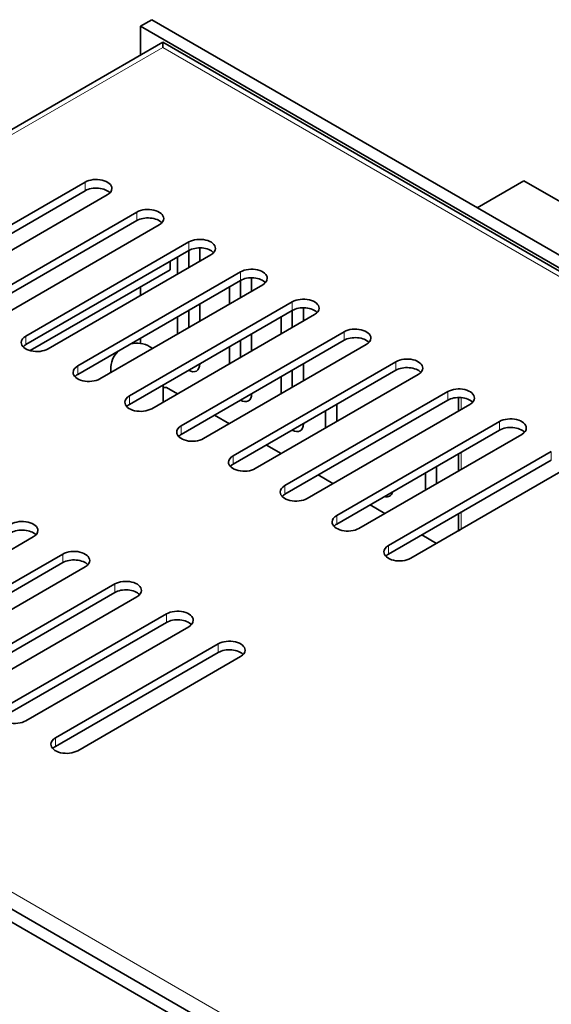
# Model space of a CAD drawing. Extents: x -249 to 1342, y -192 to 297.
# Tile 52 of 59: x 359 to 371, y 221 to 245. Entities that reach past the tile are written whole.
import ezdxf

# ---------------------------------------------------------------- set-up
doc = ezdxf.new("R2010")
doc.units = 0

msp = doc.modelspace()

# ---------------------------------------------------------------- linework, layer by layer
at = {"color": 7, "lineweight": 35, "ltscale": 0.007655}
for p, q in [((361.416962, 244.652069), (361.682129, 244.805161)), ((362.035706, 236.027817), (362.300873, 235.874725))]:
    msp.add_line(p, q, dxfattribs=at)
at = {"color": 7, "lineweight": 35}
for p, q in [((361.682129, 244.805161), (399.689117, 222.861816)), ((399.158813, 222.861816), (361.416962, 244.652069)), ((342.30368, 232.927338), (361.947296, 244.268585)), ((361.947296, 244.268585), (399.003479, 222.874191)), ((341.617981, 233.221115), (379.359802, 211.430862)), ((379.359802, 211.12468), (341.352814, 233.068024))]:
    msp.add_line(p, q, dxfattribs=at)
at = {"color": 7, "lineweight": 35, "ltscale": 0.017242}
msp.add_line((361.416962, 244.652069), (361.416962, 243.962402), dxfattribs=at)
at = {"color": 7, "lineweight": 35, "ltscale": 0.003171}
msp.add_line((361.947296, 244.268585), (361.947296, 244.141754), dxfattribs=at)
at = {"color": 7, "lineweight": 13}
for p, q in [((361.947296, 244.141754), (342.67865, 233.016983)), ((398.628479, 222.963867), (361.947296, 244.141754)), ((342.67865, 233.016983), (379.359802, 211.839111))]:
    msp.add_line(p, q, dxfattribs=at)
at = {"color": 7, "lineweight": 35, "ltscale": 0.03218}
msp.add_line((370.575043, 240.958008), (369.460297, 240.314407), dxfattribs=at)
at = {"color": 7, "lineweight": 35, "ltscale": 0.110482}
msp.add_line((374.402252, 238.748367), (370.575043, 240.958008), dxfattribs=at)
at = {"color": 7, "lineweight": 35, "ltscale": 0.112269}
for p, q in [((356.202057, 238.681427), (360.091156, 240.926804)), ((357.439484, 237.966995), (361.328583, 240.212372)), ((363.626678, 234.394821), (367.515778, 236.640198)), ((368.046112, 236.334015), (364.157013, 234.088638)), ((371.228088, 234.29277), (367.338989, 232.047394)), ((363.803467, 229.597916), (359.914368, 227.352539))]:
    msp.add_line(p, q, dxfattribs=at)
at = {"color": 7, "lineweight": 35, "ltscale": 0.112268}
for p, q in [((360.091156, 240.722672), (356.202057, 238.47731)), ((360.62149, 240.620605), (356.732391, 238.375244)), ((361.328583, 240.00824), (357.439484, 237.762878)), ((361.858917, 239.906174), (357.969818, 237.660812)), ((358.676941, 237.252563), (362.56601, 239.497925)), ((362.56601, 239.293808), (358.676941, 237.048447)), ((363.096344, 239.191742), (359.207275, 236.946381)), ((359.914368, 236.538132), (363.803467, 238.783493)), ((363.803467, 238.579376), (359.914368, 236.334015)), ((364.333801, 238.47731), (360.444702, 236.231949)), ((361.151794, 235.8237), (365.040894, 238.069061)), ((365.040894, 237.864929), (361.151794, 235.619568)), ((365.571228, 237.762878), (361.682129, 235.517517)), ((362.389252, 235.109268), (366.27832, 237.35463)), ((366.27832, 237.150513), (362.389252, 234.905136)), ((366.808655, 237.048447), (362.919586, 234.80307)), ((367.515778, 236.436066), (363.626678, 234.190704)), ((364.864105, 233.680389), (368.753204, 235.925751)), ((368.753204, 235.721634), (364.864105, 233.476273)), ((369.283539, 235.619568), (365.39444, 233.374207)), ((366.101563, 232.965958), (369.990631, 235.211319)), ((369.990631, 235.007202), (366.101563, 232.761841)), ((370.520966, 234.905136), (366.631897, 232.659775)), ((367.338989, 232.251526), (371.228088, 234.496887)), ((371.758423, 234.190704), (367.869324, 231.945343)), ((358.853699, 232.455643), (354.96463, 230.210281)), ((355.671722, 229.802032), (359.560822, 232.047394)), ((359.560822, 231.843277), (355.671722, 229.597916)), ((360.091156, 231.741211), (356.202057, 229.49585)), ((356.90918, 229.087601), (360.798248, 231.332962)), ((360.798248, 231.128845), (356.90918, 228.883484)), ((361.328583, 231.026779), (357.439484, 228.781418)), ((358.146606, 228.373169), (362.035706, 230.61853)), ((362.035706, 230.414398), (358.146606, 228.169037)), ((362.56601, 230.312347), (358.676941, 228.066986)), ((359.384033, 227.658737), (363.273132, 229.904099)), ((363.273132, 229.699966), (359.384033, 227.454605))]:
    msp.add_line(p, q, dxfattribs=at)
at = {"color": 7, "lineweight": 13, "ltscale": 0.005103}
for p, q in [((360.091156, 240.722672), (360.091156, 240.926804)), ((361.328583, 240.00824), (361.328583, 240.212372)), ((362.56601, 239.293808), (362.56601, 239.497925)), ((363.803467, 238.579376), (363.803467, 238.783493)), ((365.040894, 237.864929), (365.040894, 238.069061)), ((358.676941, 237.048447), (358.676941, 237.252563)), ((366.27832, 237.150513), (366.27832, 237.35463)), ((359.914368, 236.334015), (359.914368, 236.538132)), ((367.515778, 236.436066), (367.515778, 236.640198)), ((361.151794, 235.619568), (361.151794, 235.8237)), ((368.753204, 235.721634), (368.753204, 235.925751)), ((362.389252, 234.905136), (362.389252, 235.109268)), ((369.990631, 235.007202), (369.990631, 235.211319)), ((363.626678, 234.190704), (363.626678, 234.394821)), ((371.228088, 234.29277), (371.228088, 234.496887)), ((364.864105, 233.476273), (364.864105, 233.680389)), ((366.101563, 232.761841), (366.101563, 232.965958)), ((359.560822, 231.843277), (359.560822, 232.047394)), ((367.338989, 232.047394), (367.338989, 232.251526)), ((360.798248, 231.128845), (360.798248, 231.332962)), ((362.035706, 230.414398), (362.035706, 230.61853)), ((363.273132, 229.699966), (363.273132, 229.904099)), ((359.384033, 227.454605), (359.384033, 227.658737))]:
    msp.add_line(p, q, dxfattribs=at)
at = {"color": 7, "lineweight": 35, "ltscale": 0.007964}
for p, q in [((362.831177, 239.357208), (362.831177, 239.038651)), ((364.068634, 238.642776), (364.068634, 238.324219)), ((365.306061, 237.928345), (365.306061, 237.609772))]:
    msp.add_line(p, q, dxfattribs=at)
at = {"color": 7, "lineweight": 35, "ltscale": 0.010207}
for p, q in [((362.300842, 238.732452), (362.300842, 239.140717)), ((369.012817, 234.442657), (369.012817, 234.034393)), ((365.659607, 233.935547), (366.013184, 233.731415))]:
    msp.add_line(p, q, dxfattribs=at)
at = {"color": 7, "lineweight": 35, "ltscale": 0.010206}
for p, q in [((362.56601, 238.885559), (362.56601, 239.293793)), ((363.5383, 238.018021), (363.5383, 238.42627)), ((363.803467, 238.171112), (363.803467, 238.579361)), ((362.831177, 238.018021), (362.831177, 237.609772)), ((362.300842, 237.303589), (362.300842, 237.711838)), ((362.56601, 237.45668), (362.56601, 237.864929)), ((364.775726, 237.303589), (364.775726, 237.711838)), ((365.040894, 237.45668), (365.040894, 237.864929)), ((364.068634, 237.303589), (364.068634, 236.89534)), ((363.5383, 236.589157), (363.5383, 236.997406)), ((363.803467, 236.742249), (363.803467, 237.150497)), ((365.306061, 236.589157), (365.306061, 236.180908)), ((364.775726, 235.874725), (364.775726, 236.282959)), ((365.040894, 236.027817), (365.040894, 236.436066)), ((361.953583, 236.082474), (361.953583, 235.674225)), ((366.101563, 235.619568), (366.101563, 235.211319)), ((363.184753, 235.36441), (363.5383, 235.160294)), ((365.836395, 235.058228), (365.836395, 235.466476)), ((364.42218, 234.649979), (364.775726, 234.445847)), ((368.488037, 234.139664), (368.488037, 233.731415)), ((368.22287, 233.578323), (368.22287, 233.986572)), ((366.897064, 233.2211), (367.25061, 233.016983)), ((369.012817, 233.013779), (369.012817, 232.605545)), ((368.134491, 232.506668), (368.488037, 232.302551))]:
    msp.add_line(p, q, dxfattribs=at)
at = {"color": 7, "lineweight": 35, "ltscale": 0.005103}
for p, q in [((362.124084, 238.834534), (362.124084, 239.038651)), ((361.416962, 238.42627), (361.416962, 238.222137))]:
    msp.add_line(p, q, dxfattribs=at)
at = {"color": 7, "lineweight": 35, "ltscale": 0.096521}
msp.add_line((362.124084, 238.834534), (358.780487, 236.904099), dxfattribs=at)
at = {"color": 7, "lineweight": 35, "ltscale": 0.003158}
msp.add_line((361.416962, 237.201523), (361.416962, 237.075195), dxfattribs=at)
at = {"color": 7, "lineweight": 35, "ltscale": 0.001877}
msp.add_line((360.703583, 236.456482), (360.703583, 236.381409), dxfattribs=at)
at = {"color": 7, "lineweight": 35, "ltscale": 0.002053}
msp.add_line((362.035706, 236.027817), (361.953583, 236.027817), dxfattribs=at)
at = {"color": 7, "lineweight": 35, "ltscale": 0.008044}
msp.add_line((369.012817, 235.785019), (369.012817, 235.463272), dxfattribs=at)
at = {"color": 7, "lineweight": 13, "ltscale": 0.007145}
msp.add_line((369.071411, 235.782867), (369.071411, 235.497086), dxfattribs=at)
at = {"color": 7, "lineweight": 13, "ltscale": 0.010206}
for p, q in [((369.071411, 234.476471), (369.071411, 234.068222)), ((369.071411, 233.047607), (369.071411, 232.639359))]:
    msp.add_line(p, q, dxfattribs=at)
at = {"color": 7, "lineweight": 35, "ltscale": 0.001691}
msp.add_line((369.071411, 232.639359), (369.012817, 232.605545), dxfattribs=at)
at = {"color": 7, "lineweight": 35}
for centre, radius, start, end in [((361.328583, 236.456482), 0.625, 59.999981, 104.073163), ((361.328491, 236.456406), 0.625123, 53.323645, 59.99546), ((361.328583, 236.456482), 0.624988, 136.038776, 180.000268)]:
    msp.add_arc(centre, radius, start, end, dxfattribs=at)
for centre, major_axis, start_param, end_param in [((360.356323, 240.773712), (-0.375, 0), 3.141592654, 5.497787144), ((360.356323, 240.56958), (0.375, 0), 0.491112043, 2.35619449), ((360.356323, 240.773712), (-0.375, 0), 2.35619449, 3.141592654), ((361.59375, 240.059265), (-0.375, 0), 3.141592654, 5.497787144), ((361.59375, 239.855148), (0.375, 0), 0.491112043, 2.35619449), ((361.59375, 240.059265), (-0.375, 0), 2.35619449, 3.141592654), ((362.831177, 239.344833), (-0.375, 0), 3.141592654, 5.497787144), ((362.831177, 239.140717), (0.375, 0), 0.491112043, 2.35619449), ((362.831177, 239.344833), (-0.375, 0), 2.35619449, 3.141592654), ((364.068634, 238.630402), (-0.375, 0), 3.141592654, 5.497787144), ((364.068634, 238.426285), (0.375, 0), 0.491112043, 2.35619449), ((364.068634, 238.630402), (-0.375, 0), 2.35619449, 3.141592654), ((365.306061, 237.91597), (-0.375, 0), 3.141592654, 5.497787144), ((365.306061, 237.711853), (0.375, 0), 0.491112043, 2.35619449), ((365.306061, 237.91597), (-0.375, 0), 2.35619449, 3.141592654), ((366.543488, 237.201538), (-0.375, 0), 3.141592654, 5.497787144), ((358.942108, 237.099472), (-0.375, 0), 5.497787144, 6.283185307), ((366.543488, 236.997406), (0.375, 0), 0.491112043, 2.35619449), ((366.543488, 237.201538), (-0.375, 0), 2.35619449, 3.141592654), ((358.942108, 237.099472), (-0.375, 0), 0, 2.35619449), ((358.942108, 236.895355), (0.375, 0), 2.35619449, 2.650480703), ((367.780945, 236.487091), (-0.375, 0), 3.141592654, 5.497787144), ((360.179535, 236.38504), (-0.375, 0), 5.497787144, 6.283185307), ((362.56601, 236.742249), (0.1875, -0.324753), 6.283185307, 7.068583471), ((367.780945, 236.282974), (0.375, 0), 0.491112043, 2.35619449), ((367.780945, 236.487091), (-0.375, 0), 2.35619449, 3.141592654), ((360.179535, 236.38504), (-0.375, 0), 0, 2.35619449), ((360.179535, 236.180908), (0.375, 0), 2.35619449, 2.650480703), ((362.56601, 236.742249), (0.1875, -0.324753), 5.497787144, 6.283185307), ((361.416962, 235.670609), (-0.375, 0), 5.497787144, 6.283185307), ((363.803467, 236.027817), (0.1875, -0.324753), 6.283185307, 7.068583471), ((369.018372, 235.772659), (-0.375, 0), 3.141592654, 5.497787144), ((369.018372, 235.568542), (0.375, 0), 0.491112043, 2.35619449), ((361.416962, 235.670609), (-0.375, 0), 0, 2.35619449), ((361.416962, 235.466476), (0.375, 0), 2.35619449, 2.650480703), ((363.803467, 236.027817), (0.1875, -0.324753), 5.497787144, 6.283185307), ((369.018372, 235.772659), (-0.375, 0), 2.35619449, 3.141592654), ((362.654419, 234.956177), (-0.375, 0), 5.497787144, 6.283185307), ((365.040894, 235.313385), (0.1875, -0.324753), 6.283185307, 7.068583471), ((370.255798, 235.058228), (-0.375, 0), 3.141592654, 5.497787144), ((370.255798, 234.854111), (0.375, 0), 0.491112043, 2.35619449), ((362.654419, 234.956177), (-0.375, 0), 6.283185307, 8.639379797), ((362.654419, 234.752045), (0.375, 0), 2.35619449, 2.650480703), ((365.040894, 235.313385), (0.1875, -0.324753), 5.497787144, 6.283185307), ((370.255798, 235.058228), (-0.375, 0), 2.35619449, 3.141592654), ((363.891846, 234.24173), (-0.375, 0), 5.497787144, 6.283185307), ((363.891846, 234.24173), (-0.375, 0), 6.283185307, 8.639379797), ((363.891846, 234.037613), (0.375, 0), 2.35619449, 2.650480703), ((365.129272, 233.527298), (-0.375, 0), 5.497787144, 6.283185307), ((365.129272, 233.527298), (-0.375, 0), 6.283185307, 8.639379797), ((365.129272, 233.323181), (0.375, 0), 2.35619449, 2.650480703), ((367.162231, 233.782455), (0.202637, -0.350983), 5.773124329, 6.283185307), ((367.162231, 233.782455), (0.202637, -0.350983), 0, 0.510061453), ((366.36673, 232.812866), (-0.375, 0), 5.497787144, 6.283185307), ((358.588531, 232.608734), (-0.375, 0), 3.141592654, 5.497787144), ((366.36673, 232.812866), (-0.375, 0), 0, 2.35619449), ((366.36673, 232.608734), (0.375, 0), 2.35619449, 2.650480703), ((358.588531, 232.404617), (0.375, 0), 0.491112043, 2.35619449), ((358.588531, 232.608734), (-0.375, 0), 2.35619449, 3.141592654), ((359.825989, 231.894302), (-0.375, 0), 3.141592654, 5.497787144), ((367.604156, 232.098434), (-0.375, 0), 5.497787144, 6.283185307), ((367.604156, 232.098434), (-0.375, 0), 0, 2.35619449), ((367.604156, 231.894302), (0.375, 0), 2.35619449, 2.650480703), ((359.825989, 231.690186), (0.375, 0), 0.491112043, 2.35619449), ((359.825989, 231.894302), (-0.375, 0), 2.35619449, 3.141592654), ((361.063416, 231.179871), (-0.375, 0), 3.141592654, 5.497787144), ((361.063416, 230.975754), (0.375, 0), 0.491112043, 2.35619449), ((361.063416, 231.179871), (-0.375, 0), 2.35619449, 3.141592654), ((362.300842, 230.465439), (-0.375, 0), 3.141592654, 5.497787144), ((362.300842, 230.261322), (0.375, 0), 0.491112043, 2.35619449), ((362.300842, 230.465439), (-0.375, 0), 2.35619449, 3.141592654), ((363.5383, 229.751007), (-0.375, 0), 3.141592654, 5.497787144), ((363.5383, 229.546875), (0.375, 0), 0.491112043, 2.35619449), ((363.5383, 229.751007), (-0.375, 0), 2.35619449, 3.141592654), ((358.411774, 228.220078), (-0.375, 0), 0, 2.35619449), ((359.6492, 227.505646), (-0.375, 0), 5.497787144, 6.283185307), ((359.6492, 227.505646), (-0.375, 0), 0, 2.35619449), ((359.6492, 227.301514), (0.375, 0), 2.35619449, 2.650480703)]:
    msp.add_ellipse(centre, major_axis=major_axis, ratio=0.57735, start_param=start_param, end_param=end_param, dxfattribs=at)
at = {"color": 7, "lineweight": 13}
msp.add_ellipse((361.328583, 236.456482), major_axis=(-0.625, 0), ratio=0.57735, start_param=0, end_param=0.190911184, dxfattribs=at)

doc.saveas('drawing.dxf')
